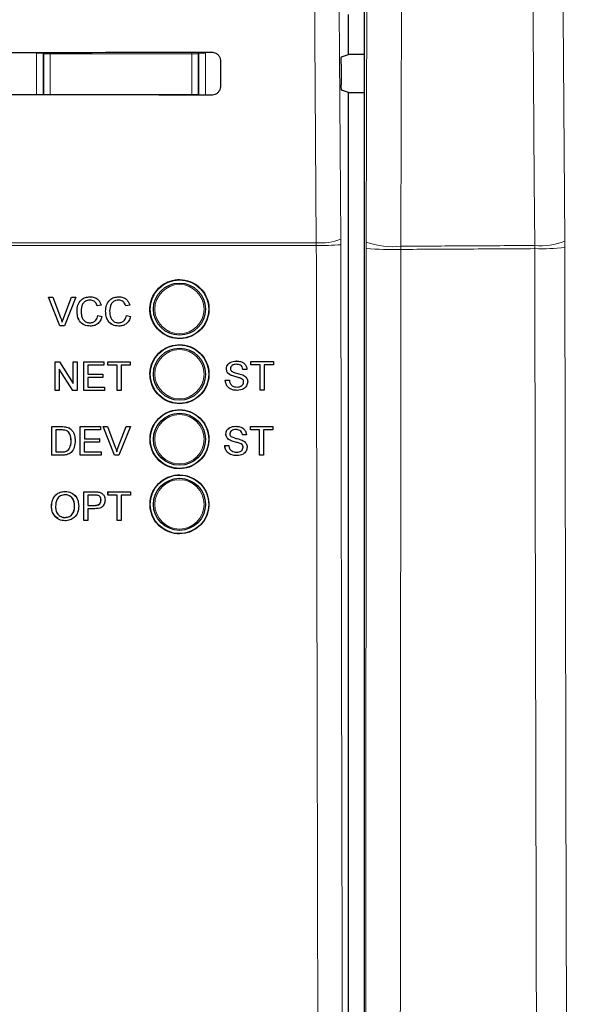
# Paper-space layout 'Blatt3' of a CAD drawing. Header units: millimetres. Extents: x 5 to 418, y 2 to 292.
# Tile 18 of 75: x 118 to 125, y 158 to 171. Entities that reach past the tile are written whole.
import ezdxf

# ---------------------------------------------------------------- set-up
doc = ezdxf.new("R2010")
doc.units = ezdxf.units.MM
doc.layers.add('SLD-0', color=7, linetype='Continuous')
doc.styles.add('SLDTEXTSTYLE1', font='TXT', dxfattribs={"width": 0.605})
doc.dimstyles.new('SLDDIMSTYLE1', dxfattribs={"dimtxt": 3.5, "dimasz": 3.302, "dimexe": 0, "dimexo": 0.0625, "dimgap": 0.875, "dimtad": 1, "dimdec": 1, "dimlfac": 6, "dimrnd": 1e-09, "dimzin": 12, "dimdsep": 46, "dimtxsty": 'SLDTEXTSTYLE1', "dimsah": 1, "dimcen": 0.09, "dimadec": 0, "dimazin": 3, "dimtfac": 1, "dimtofl": 0, "dimtmove": 0, "dimatfit": 3, "dimfxl": 1, "dimfrac": 2, "dimtolj": 1, "dimtzin": 12, "dimarcsym": 0})

# ---------------------------------------------------------------- blocks, each defined once
blk = doc.blocks.new('_D_11')
at = {"layer": 'SLD-0', "color": 7}
for p, q in [((130.495, 247.673), (149.439, 247.673)), ((148.439, 93.785), (148.439, 247.673)), ((116.637, 93.785), (149.439, 93.785))]:
    blk.add_line(p, q, dxfattribs=at)
for centre, start, end in [((145.753, 171.373), 63.4349, 116.5651), ((145.753, 170.085), 243.4349, 296.5651)]:
    blk.add_arc(centre, 6.006, start, end, dxfattribs=at)
for points in [[(148.439, 247.673), (147.931, 244.371), (148.947, 244.371)], [(148.439, 93.785), (148.947, 97.087), (147.931, 97.087)]]:
    blk.add_solid(points, dxfattribs=at)
at = {"layer": 'SLD-0', "color": 7, "insert": (143.927, 164.713), "char_height": 3.5, "attachment_point": 1, "rotation": 90, "style": 'SLDTEXTSTYLE1'}
blk.add_mtext('923,3', dxfattribs=at)

psp = doc.layouts.new('Blatt3')

# ---------------------------------------------------------------- linework, layer by layer
at = {"color": 7, "linetype": 'Continuous', "lineweight": 25}
for p, q in [((122.2903, 181.8158), (122.2903, 147.096)), ((122.0888, 170.3251), (122.0888, 170.8367)), ((120.4459, 170.2476), (120.4467, 169.9142)), ((121.9968, 170.2944), (122.0888, 170.3251)), ((122.2903, 170.3251), (122.0888, 170.3251)), ((121.9925, 170.2001), (121.9943, 169.9391)), ((122.0888, 169.8367), (121.9986, 169.8668)), ((122.0888, 147.2305), (122.0888, 169.8367)), ((122.0888, 169.8367), (122.2903, 169.8367)), ((118.2436, 167.2181), (118.2432, 167.2181)), ((118.3909, 166.8515), (118.2432, 167.2181)), ((118.3913, 166.8515), (118.2436, 167.2181)), ((118.2436, 167.2181), (118.2996, 167.2181)), ((118.2996, 167.2181), (118.3992, 166.9553)), ((118.4392, 166.9553), (118.5391, 167.2181)), ((118.5951, 167.2181), (118.4473, 166.8515)), ((118.5391, 167.2181), (118.5388, 167.2181)), ((118.5391, 167.2181), (118.5951, 167.2181)), ((118.7783, 167.2228), (118.778, 167.2228)), ((119.1446, 167.2228), (119.1444, 167.2228)), ((118.4389, 166.9553), (118.5254, 167.183)), ((118.8678, 167.1052), (118.8675, 167.1052)), ((118.9195, 167.1163), (118.8678, 167.1052)), ((119.2342, 167.1052), (119.2338, 167.1052)), ((119.2858, 167.1163), (119.2342, 167.1052)), ((118.6095, 167.0375), (118.6092, 167.0375)), ((118.8772, 166.9809), (118.8769, 166.9809)), ((118.8772, 166.9809), (118.9289, 166.9688)), ((118.9759, 167.0375), (118.9755, 167.0375)), ((119.2436, 166.9809), (119.2432, 166.9809)), ((119.2436, 166.9809), (119.2952, 166.9688)), ((118.3913, 166.8515), (118.3909, 166.8515)), ((118.4473, 166.8515), (118.3913, 166.8515)), ((118.7793, 166.8468), (118.779, 166.8468)), ((119.1457, 166.8468), (119.1453, 166.8468)), ((118.3294, 166.3874), (118.3291, 166.3874)), ((118.3294, 166.0207), (118.3294, 166.3874)), ((118.3294, 166.3874), (118.384, 166.3874)), ((118.384, 166.3874), (118.5595, 166.1138)), ((118.5595, 166.3874), (118.5593, 166.3874)), ((118.5595, 166.1138), (118.5595, 166.3874)), ((118.5595, 166.3874), (118.6111, 166.3874)), ((118.6111, 166.3874), (118.6111, 166.0207)), ((118.6957, 166.3874), (118.6955, 166.3874)), ((118.6957, 166.0207), (118.6957, 166.3874)), ((118.6957, 166.3874), (118.9539, 166.3874)), ((118.9539, 166.3451), (118.7473, 166.3451)), ((118.7473, 166.3451), (118.7473, 166.2323)), ((118.9539, 166.3874), (118.9539, 166.3451)), ((119.0056, 166.3874), (119.0055, 166.3874)), ((119.0056, 166.3451), (119.0055, 166.3451)), ((119.0056, 166.3451), (119.0056, 166.3874)), ((119.0056, 166.3874), (119.292, 166.3874)), ((119.123, 166.3451), (119.0056, 166.3451)), ((119.123, 166.0207), (119.123, 166.3451)), ((119.292, 166.3451), (119.1747, 166.3451)), ((119.1747, 166.3451), (119.1747, 166.0207)), ((119.292, 166.3874), (119.292, 166.3451)), ((120.6506, 166.3998), (120.6505, 166.3998)), ((120.8381, 166.3951), (120.8379, 166.3951)), ((120.8381, 166.3528), (120.8379, 166.3528)), ((120.8381, 166.3528), (120.8381, 166.3951)), ((120.8381, 166.3951), (121.1246, 166.3951)), ((120.9555, 166.3528), (120.8381, 166.3528)), ((120.9555, 166.0284), (120.9555, 166.3528)), ((121.1246, 166.3528), (121.0072, 166.3528)), ((121.0072, 166.3528), (121.0072, 166.0284)), ((121.1246, 166.3951), (121.1246, 166.3528)), ((118.5565, 166.0207), (118.381, 166.2943)), ((118.381, 166.2943), (118.381, 166.0207)), ((118.7473, 166.2323), (118.9399, 166.2323)), ((118.9399, 166.2323), (118.9399, 166.19)), ((120.5234, 166.2994), (120.5232, 166.2994)), ((120.5775, 166.2201), (120.5772, 166.2201)), ((120.7348, 166.2917), (120.7345, 166.2917)), ((120.7864, 166.2917), (120.7348, 166.2917)), ((120.9552, 166.0284), (120.9552, 166.3231)), ((118.9399, 166.19), (118.7473, 166.19)), ((118.7473, 166.19), (118.7473, 166.063)), ((120.5093, 166.1554), (120.509, 166.1554)), ((120.5093, 166.1554), (120.561, 166.1554)), ((120.7051, 166.1795), (120.7048, 166.1795)), ((120.7442, 166.13), (120.7438, 166.13)), ((118.3286, 166.0207), (118.3286, 166.0212)), ((118.3294, 166.0207), (118.3286, 166.0207)), ((118.381, 166.0207), (118.3294, 166.0207)), ((118.5565, 166.0207), (118.5559, 166.0207)), ((118.6111, 166.0207), (118.5565, 166.0207)), ((118.6957, 166.0207), (118.695, 166.0207)), ((118.9633, 166.0207), (118.6957, 166.0207)), ((118.7473, 166.063), (118.9633, 166.063)), ((118.9633, 166.063), (118.9633, 166.0207)), ((119.123, 166.0207), (119.1224, 166.0207)), ((119.1747, 166.0207), (119.123, 166.0207)), ((120.6628, 166.0237), (120.6624, 166.0237)), ((120.9555, 166.0284), (120.9552, 166.0284)), ((121.0072, 166.0284), (120.9555, 166.0284)), ((118.2847, 165.193), (118.2853, 165.5595)), ((118.2853, 165.5595), (118.2848, 165.5599)), ((118.2853, 165.5595), (118.4106, 165.5594)), ((118.3369, 165.5172), (118.3365, 165.2353)), ((118.4112, 165.5171), (118.3369, 165.5172)), ((118.4753, 165.5541), (118.4748, 165.5546)), ((118.5286, 165.5279), (118.5281, 165.5284)), ((118.5355, 165.5216), (118.5349, 165.5222)), ((118.6517, 165.5594), (118.6512, 165.5599)), ((118.6512, 165.1929), (118.6517, 165.5594)), ((118.6517, 165.5594), (118.9101, 165.5593)), ((118.7033, 165.5171), (118.7032, 165.4043)), ((118.91, 165.517), (118.7033, 165.5171)), ((118.9101, 165.5593), (118.9095, 165.5598)), ((118.9101, 165.5593), (118.91, 165.517)), ((118.9434, 165.5593), (118.9428, 165.5598)), ((119.0906, 165.1928), (118.9434, 165.5593)), ((118.9434, 165.5593), (118.9994, 165.5592)), ((118.9994, 165.5592), (118.9988, 165.5598)), ((118.9994, 165.5592), (119.0986, 165.2966)), ((119.138, 165.2971), (119.2384, 165.5598)), ((119.1386, 165.2966), (119.239, 165.5592)), ((119.295, 165.5592), (119.1466, 165.1928)), ((119.239, 165.5592), (119.2384, 165.5598)), ((119.2384, 165.5598), (119.2944, 165.5597)), ((119.239, 165.5592), (119.295, 165.5592)), ((119.295, 165.5592), (119.2944, 165.5597)), ((120.5165, 165.4639), (120.5163, 165.4639)), ((120.6436, 165.5643), (120.6436, 165.5643)), ((120.7278, 165.4562), (120.7276, 165.4562)), ((120.7795, 165.4562), (120.7278, 165.4562)), ((120.8312, 165.5173), (120.8309, 165.5173)), ((120.8312, 165.5596), (120.831, 165.5596)), ((120.8312, 165.5173), (120.8312, 165.5596)), ((120.8312, 165.5596), (121.1177, 165.5596)), ((120.9486, 165.5173), (120.8312, 165.5173)), ((120.9482, 165.1929), (120.9482, 165.488)), ((120.9486, 165.1929), (120.9486, 165.5173)), ((121.1177, 165.5173), (121.0002, 165.5173)), ((121.0002, 165.5173), (121.0002, 165.1929)), ((121.1177, 165.5596), (121.1177, 165.5173)), ((118.534, 165.379), (118.5335, 165.3794)), ((118.7031, 165.362), (118.7029, 165.2352)), ((118.8957, 165.362), (118.7031, 165.362)), ((118.7032, 165.4043), (118.8958, 165.4042)), ((118.8958, 165.4042), (118.8952, 165.4048)), ((118.8958, 165.4042), (118.8957, 165.362)), ((120.5024, 165.3198), (120.502, 165.3198)), ((120.5024, 165.3198), (120.554, 165.3198)), ((120.5705, 165.3846), (120.5703, 165.3846)), ((120.6982, 165.344), (120.6978, 165.344)), ((118.2847, 165.193), (118.2843, 165.1935)), ((118.416, 165.193), (118.2847, 165.193)), ((118.3365, 165.2353), (118.412, 165.2353)), ((118.4986, 165.2611), (118.4981, 165.2616)), ((118.6512, 165.1929), (118.6507, 165.1934)), ((118.9189, 165.1928), (118.6512, 165.1929)), ((118.7029, 165.2352), (118.919, 165.2351)), ((118.919, 165.2351), (118.9185, 165.2356)), ((118.919, 165.2351), (118.9189, 165.1928)), ((119.0906, 165.1928), (119.09, 165.1933)), ((119.1466, 165.1928), (119.0906, 165.1928)), ((119.1386, 165.2966), (119.138, 165.2971)), ((120.7372, 165.2945), (120.7369, 165.2945)), ((120.9486, 165.1929), (120.9482, 165.1929)), ((121.0002, 165.1929), (120.9486, 165.1929)), ((120.6558, 165.1882), (120.6555, 165.1882)), ((118.4574, 164.7293), (118.4567, 164.7299)), ((118.6957, 164.5517), (118.696, 164.7252)), ((118.6967, 164.7246), (118.696, 164.7252)), ((118.696, 164.7252), (118.8306, 164.7252)), ((118.6961, 164.3582), (118.6967, 164.7246)), ((118.6967, 164.7246), (118.8313, 164.7246)), ((118.8856, 164.7211), (118.8849, 164.7217)), ((118.9368, 164.6984), (118.936, 164.6991)), ((119.0059, 164.6887), (119.006, 164.7252)), ((119.0067, 164.7246), (119.006, 164.7252)), ((119.006, 164.7252), (119.2925, 164.7252)), ((119.0066, 164.6823), (119.0067, 164.7246)), ((119.0067, 164.7246), (119.2932, 164.7246)), ((119.2932, 164.7246), (119.2925, 164.7252)), ((119.2932, 164.7246), (119.2931, 164.6823)), ((118.7483, 164.6823), (118.7481, 164.5508)), ((118.8358, 164.6823), (118.7483, 164.6823)), ((118.9173, 164.6178), (118.9166, 164.6184)), ((119.0066, 164.6823), (119.0059, 164.6829)), ((119.1241, 164.6823), (119.0066, 164.6823)), ((119.1235, 164.3582), (119.1241, 164.6823)), ((119.1757, 164.6823), (119.1752, 164.3582)), ((119.2931, 164.6823), (119.1757, 164.6823)), ((118.2831, 164.5365), (118.2824, 164.5372)), ((118.579, 164.5411), (118.5783, 164.5418)), ((118.748, 164.5085), (118.7478, 164.3582)), ((118.8378, 164.5085), (118.748, 164.5085)), ((118.7481, 164.5508), (118.8365, 164.5508)), ((118.4565, 164.3957), (118.4557, 164.3964)), ((118.6961, 164.3582), (118.6955, 164.3588)), ((118.7478, 164.3582), (118.6961, 164.3582)), ((119.1235, 164.3582), (119.1229, 164.3587)), ((119.1752, 164.3582), (119.1235, 164.3582))]:
    psp.add_line(p, q, dxfattribs=at)
at = {"color": 7, "linetype": 'Continuous', "lineweight": 18}
for p, q in [((122.3154, 167.9239), (122.3424, 179.7131)), ((122.786, 179.6591), (122.759, 167.8699)), ((118.0902, 170.3433), (118.1736, 170.3433)), ((118.0902, 169.8079), (118.0902, 170.3433)), ((118.1823, 170.3345), (118.1736, 170.3433)), ((118.1736, 170.3433), (118.1736, 169.8078)), ((118.1823, 170.3345), (118.2656, 170.3345)), ((118.1823, 169.8126), (118.1823, 170.3345)), ((118.2656, 170.3528), (118.2656, 170.3345)), ((118.2656, 170.3345), (118.2656, 169.8126)), ((120.0786, 170.3345), (118.2656, 170.3345)), ((120.0786, 170.3542), (120.0786, 170.3345)), ((120.0786, 170.3345), (120.1619, 170.3345)), ((120.0786, 169.8126), (120.0786, 170.3345)), ((120.1707, 170.3433), (120.1619, 170.3345)), ((120.1619, 170.3345), (120.1619, 169.8126)), ((120.1707, 169.8063), (120.1707, 170.3433)), ((120.254, 170.3433), (120.1707, 170.3433)), ((120.254, 170.3433), (120.254, 169.8063)), ((118.1822, 169.8078), (118.1823, 169.8126)), ((118.1827, 169.8078), (118.1823, 169.8126)), ((118.1823, 169.8126), (118.2656, 169.8126)), ((118.2656, 169.8126), (118.2656, 169.8078)), ((118.2656, 169.8126), (120.0786, 169.8126)), ((120.0786, 169.8126), (120.0786, 169.8064)), ((120.0786, 169.8126), (120.1619, 169.8126)), ((120.1619, 169.8126), (120.1613, 169.8063)), ((120.1619, 169.8126), (120.162, 169.8063)), ((121.6754, 167.88), (117.615, 167.88)), ((117.6171, 167.9151), (121.6749, 167.9151)), ((121.6749, 167.9151), (121.6754, 167.88)), ((121.9889, 167.8891), (121.9886, 167.9593)), ((122.3154, 167.9239), (122.3153, 167.8426)), ((122.7589, 167.8292), (122.759, 167.8699)), ((124.4736, 167.839), (124.4733, 167.8796)), ((124.8581, 167.9336), (124.8585, 167.8523)), ((118.4392, 166.9553), (118.4389, 166.9553)), ((118.4106, 165.5594), (118.4101, 165.5599)), ((118.412, 165.2353), (118.4115, 165.2357)), ((118.8313, 164.7246), (118.8306, 164.7252)), ((118.8365, 164.5508), (118.8358, 164.5514))]:
    psp.add_line(p, q, dxfattribs=at)
at = {"color": 7, "linetype": 'Continuous', "lineweight": 18, "flags": 128}
for points in [[(121.6749, 167.9151), (121.6703, 168.5758), (121.6516, 171.2186), (121.5915, 179.7089)], [(121.9055, 179.7531), (121.9471, 173.8541), (121.9886, 167.9593)], [(124.7769, 179.7204), (124.7976, 176.7224), (124.8182, 173.7244), (124.8581, 167.9336)], [(124.4733, 167.8796), (124.4676, 168.7058), (124.4448, 172.0106), (124.4219, 175.3154), (124.3919, 179.6664)], [(118.1823, 170.3345), (118.1839, 170.3507), (118.1844, 170.3527)], [(120.1595, 170.3542), (120.1603, 170.3507), (120.1619, 170.3345)]]:
    psp.add_lwpolyline(points, dxfattribs=at)
at = {"color": 7, "linetype": 'Continuous', "lineweight": 25}
for centre, radius in [((119.9221, 167.0642), 0.375), ((119.9221, 167.0642), 0.3333), ((119.9221, 166.2309), 0.375), ((119.9221, 166.2309), 0.3333), ((119.9221, 165.3976), 0.375), ((119.9221, 165.3976), 0.3333), ((119.9221, 164.5642), 0.375), ((119.9221, 164.5642), 0.3333)]:
    psp.add_circle(centre, radius, dxfattribs=at)
at = {"color": 7, "linetype": 'Continuous', "lineweight": 18}
for centre in [(119.9221, 167.0642), (119.9221, 166.2309), (119.9221, 165.3976), (119.9221, 164.5642)]:
    psp.add_circle(centre, 0.3158, dxfattribs=at)
for centre, radius, start, end in [((121.738, 168.6025), 0.6903, 264.75697, 291.28619), ((121.7401, 171.0503), 3.171, 268.83046, 274.50021), ((122.6476, 171.5145), 3.6869, 264.82915, 271.72905), ((122.6492, 168.8164), 0.9529, 249.49854, 276.61784), ((124.5493, 168.7365), 0.8602, 264.92833, 291.03611), ((124.5518, 171.1553), 3.3173, 268.65058, 275.30507)]:
    psp.add_arc(centre, radius, start, end, dxfattribs=at)
at = {"color": 7, "linetype": 'Continuous', "lineweight": 25}
for centre, major_axis, start_param, end_param in [((112.0888, 173.2448), (165.7984, 0), 4.7457074, 4.7621688), ((112.0888, 166.9305), (164.9535, 0), 1.5207614, 1.5372995)]:
    psp.add_ellipse(centre, major_axis=major_axis, ratio=0.0174551, start_param=start_param, end_param=end_param, dxfattribs=at)
for points, knots in [([(120.3388, 170.3544), (120.3447, 170.3541), (120.3625, 170.3532), (120.3911, 170.343), (120.4197, 170.3206), (120.4394, 170.2897), (120.4456, 170.2637), (120.4459, 170.2496), (120.4459, 170.2476)], [0, 0, 0, 0, 0.1046692, 0.317023, 0.5307428, 0.746575, 0.9639054, 1, 1, 1, 1]), ([(121.9925, 170.2001), (121.9925, 170.2094), (121.9924, 170.2281), (121.993, 170.2547), (121.994, 170.2761), (121.9953, 170.2911), (121.9963, 170.2933), (121.9968, 170.2944)], [0, 0, 0, 0, 0.1983621, 0.396713, 0.5954388, 0.7952465, 1, 1, 1, 1]), ([(120.4467, 169.9142), (120.4464, 169.9082), (120.4455, 169.8899), (120.4349, 169.8607), (120.4118, 169.8318), (120.3805, 169.8123), (120.3546, 169.8064), (120.3407, 169.8062), (120.3388, 169.8062)], [0, 0, 0, 0, 0.1086494, 0.3253892, 0.5407101, 0.7539172, 0.9656881, 1, 1, 1, 1]), ([(121.9986, 169.8668), (121.9981, 169.8679), (121.9971, 169.8701), (121.9958, 169.885), (121.9948, 169.9067), (121.9944, 169.9263), (121.9943, 169.9373), (121.9943, 169.9391)], [0, 0, 0, 0, 0.2392868, 0.4785981, 0.7171951, 0.9543381, 1, 1, 1, 1]), ([(119.6547, 167.3324), (119.6276, 167.2995), (119.5733, 167.2336), (119.5391, 167.1076), (119.5458, 166.979), (119.5953, 166.8594), (119.6815, 166.7629), (119.795, 166.7003), (119.9229, 166.6789), (120.0506, 166.701), (120.1637, 166.7642), (120.2494, 166.8612), (120.2982, 166.9809), (120.3046, 167.11), (120.268, 167.2341), (120.1924, 167.3391), (120.0863, 167.4132), (119.9613, 167.4481), (119.8323, 167.4392), (119.7267, 167.3956), (119.6747, 167.35), (119.6547, 167.3324)], [0, 0, 0, 0, 0.0535723, 0.1071443, 0.1607313, 0.2143785, 0.2681024, 0.321888, 0.375695, 0.4294732, 0.4831833, 0.5368141, 0.5903891, 0.6439578, 0.6975746, 0.7512731, 0.8050495, 0.8588638, 0.9126587, 0.9663868, 1, 1, 1, 1]), ([(118.6092, 167.0375), (118.6112, 167.064), (118.6151, 167.1167), (118.6559, 167.1816), (118.7158, 167.2171), (118.7572, 167.2209), (118.778, 167.2228)], [0, 0, 0, 0, 0.2804925, 0.5595697, 0.7796153, 1, 1, 1, 1]), ([(118.6095, 167.0375), (118.6115, 167.064), (118.6155, 167.1167), (118.6563, 167.1816), (118.7162, 167.2171), (118.7576, 167.2209), (118.7783, 167.2228)], [0, 0, 0, 0, 0.2804925, 0.5595697, 0.7796153, 1, 1, 1, 1]), ([(118.7783, 167.2228), (118.7963, 167.2215), (118.8321, 167.2189), (118.8761, 167.1923), (118.9055, 167.1562), (118.9148, 167.1296), (118.9195, 167.1163)], [0, 0, 0, 0, 0.28008064, 0.55944867, 0.77954883, 1, 1, 1, 1]), ([(118.9755, 167.0375), (118.9775, 167.064), (118.9814, 167.1167), (119.0222, 167.1816), (119.0822, 167.2171), (119.1236, 167.2209), (119.1443, 167.2228)], [0, 0, 0, 0, 0.2804925, 0.5595697, 0.7796153, 1, 1, 1, 1]), ([(118.9759, 167.0375), (118.9778, 167.064), (118.9818, 167.1167), (119.0226, 167.1816), (119.0825, 167.2171), (119.1239, 167.2209), (119.1446, 167.2228)], [0, 0, 0, 0, 0.2804925, 0.5595697, 0.7796153, 1, 1, 1, 1]), ([(119.1446, 167.2228), (119.1626, 167.2215), (119.1984, 167.2189), (119.2424, 167.1923), (119.2718, 167.1562), (119.2812, 167.1296), (119.2858, 167.1163)], [0, 0, 0, 0, 0.2800806, 0.5594487, 0.7795488, 1, 1, 1, 1]), ([(118.7758, 167.1805), (118.7629, 167.1796), (118.737, 167.1779), (118.7024, 167.1582), (118.6669, 167.1131), (118.6635, 167.0688), (118.6612, 167.0377)], [0, 0, 0, 0, 0.18722344, 0.37390579, 0.56073633, 1, 1, 1, 1]), ([(118.8675, 167.1052), (118.8634, 167.1166), (118.8554, 167.1393), (118.8327, 167.1654), (118.8039, 167.1788), (118.785, 167.18), (118.7755, 167.1805)], [0, 0, 0, 0, 0.2805533, 0.5597389, 0.7796538, 1, 1, 1, 1]), ([(118.8678, 167.1052), (118.8638, 167.1166), (118.8557, 167.1393), (118.833, 167.1654), (118.8043, 167.1788), (118.7853, 167.18), (118.7758, 167.1805)], [0, 0, 0, 0, 0.2805533, 0.5597389, 0.7796538, 1, 1, 1, 1]), ([(119.1421, 167.1805), (119.1292, 167.1796), (119.1033, 167.1779), (119.0688, 167.1582), (119.0332, 167.1131), (119.0299, 167.0688), (119.0275, 167.0377)], [0, 0, 0, 0, 0.1872234, 0.3739058, 0.5607363, 1, 1, 1, 1]), ([(119.2338, 167.1052), (119.2298, 167.1166), (119.2217, 167.1393), (119.199, 167.1654), (119.1703, 167.1788), (119.1513, 167.18), (119.1418, 167.1805)], [0, 0, 0, 0, 0.2805533, 0.5597389, 0.7796538, 1, 1, 1, 1]), ([(119.2342, 167.1052), (119.2301, 167.1166), (119.2221, 167.1393), (119.1993, 167.1654), (119.1706, 167.1788), (119.1516, 167.18), (119.1421, 167.1805)], [0, 0, 0, 0, 0.2805533, 0.5597389, 0.7796538, 1, 1, 1, 1]), ([(118.779, 166.8468), (118.7515, 166.8488), (118.6968, 166.8528), (118.639, 166.9085), (118.6137, 166.9738), (118.6107, 167.0163), (118.6092, 167.0375)], [0, 0, 0, 0, 0.2799551, 0.5580876, 0.7789116, 1, 1, 1, 1]), ([(118.7793, 166.8468), (118.7519, 166.8488), (118.6972, 166.8528), (118.6393, 166.9085), (118.6141, 166.9738), (118.611, 167.0163), (118.6095, 167.0375)], [0, 0, 0, 0, 0.2799551, 0.5580876, 0.7789116, 1, 1, 1, 1]), ([(118.6612, 167.0377), (118.6622, 167.0181), (118.6643, 166.9788), (118.6856, 166.9261), (118.7281, 166.8945), (118.759, 166.8909), (118.7745, 166.8891)], [0, 0, 0, 0, 0.281245, 0.5607156, 0.780138, 1, 1, 1, 1]), ([(118.7741, 166.8891), (118.7882, 166.8904), (118.8164, 166.8932), (118.8592, 166.9243), (118.8702, 166.9594), (118.8769, 166.9809)], [0, 0, 0, 0, 0.2807112, 0.5609046, 1, 1, 1, 1]), ([(118.7745, 166.8891), (118.7886, 166.8904), (118.8167, 166.8932), (118.8596, 166.9243), (118.8705, 166.9594), (118.8772, 166.9809)], [0, 0, 0, 0, 0.2807112, 0.5609046, 1, 1, 1, 1]), ([(118.9289, 166.9688), (118.9228, 166.9501), (118.9107, 166.9126), (118.872, 166.8716), (118.8256, 166.8498), (118.7948, 166.8478), (118.7793, 166.8468)], [0, 0, 0, 0, 0.2802563, 0.5595462, 0.7795894, 1, 1, 1, 1]), ([(119.1453, 166.8468), (119.1179, 166.8488), (119.0631, 166.8528), (119.0053, 166.9085), (118.98, 166.9738), (118.977, 167.0163), (118.9755, 167.0375)], [0, 0, 0, 0, 0.2799551, 0.5580876, 0.7789116, 1, 1, 1, 1]), ([(119.1457, 166.8468), (119.1182, 166.8488), (119.0635, 166.8528), (119.0056, 166.9085), (118.9804, 166.9738), (118.9774, 167.0163), (118.9759, 167.0375)], [0, 0, 0, 0, 0.2799551, 0.5580876, 0.7789116, 1, 1, 1, 1]), ([(119.0275, 167.0377), (119.0285, 167.0181), (119.0306, 166.9788), (119.0519, 166.9261), (119.0944, 166.8945), (119.1254, 166.8909), (119.1408, 166.8891)], [0, 0, 0, 0, 0.28124501, 0.56071564, 0.78013802, 1, 1, 1, 1]), ([(119.1405, 166.8891), (119.1545, 166.8904), (119.1827, 166.8932), (119.2255, 166.9243), (119.2365, 166.9594), (119.2432, 166.9809)], [0, 0, 0, 0, 0.2807112, 0.5609046, 1, 1, 1, 1]), ([(119.1408, 166.8891), (119.1549, 166.8904), (119.183, 166.8932), (119.2259, 166.9243), (119.2369, 166.9594), (119.2436, 166.9809)], [0, 0, 0, 0, 0.2807112, 0.5609046, 1, 1, 1, 1]), ([(119.2952, 166.9688), (119.2892, 166.9501), (119.277, 166.9126), (119.2384, 166.8716), (119.1919, 166.8498), (119.1611, 166.8478), (119.1457, 166.8468)], [0, 0, 0, 0, 0.2802563, 0.5595462, 0.7795894, 1, 1, 1, 1]), ([(118.3992, 166.9553), (118.4033, 166.9444), (118.4106, 166.9249), (118.4167, 166.9049), (118.4193, 166.8961)], [0, 0, 0, 0, 0.5599982, 1, 1, 1, 1]), ([(118.4193, 166.8961), (118.4227, 166.9073), (118.4287, 166.9272), (118.436, 166.9467), (118.4392, 166.9553)], [0, 0, 0, 0, 0.5599723, 1, 1, 1, 1]), ([(119.6548, 166.4985), (119.6277, 166.4656), (119.5736, 166.3998), (119.5395, 166.274), (119.5463, 166.1455), (119.5959, 166.026), (119.6821, 165.9297), (119.7955, 165.8673), (119.9232, 165.846), (120.0508, 165.8682), (120.1637, 165.9314), (120.2492, 166.0284), (120.2978, 166.148), (120.3042, 166.277), (120.2675, 166.4008), (120.1919, 166.5057), (120.0858, 166.5796), (119.9609, 166.6143), (119.832, 166.6053), (119.7266, 166.5617), (119.6748, 166.5161), (119.6548, 166.4985)], [0, 0, 0, 0, 0.0535691, 0.1071378, 0.1607248, 0.2143765, 0.2681074, 0.3218995, 0.3757097, 0.4294864, 0.4831909, 0.5368144, 0.5903835, 0.6439506, 0.6975706, 0.7512757, 0.8050594, 0.8588783, 0.912673, 0.9663964, 1, 1, 1, 1]), ([(120.5231, 166.2994), (120.5243, 166.3107), (120.5268, 166.3333), (120.545, 166.3629), (120.5847, 166.3935), (120.6232, 166.3972), (120.6503, 166.3998)], [0, 0, 0, 0, 0.1870287, 0.3741238, 0.5611402, 1, 1, 1, 1]), ([(120.5234, 166.2994), (120.5246, 166.3107), (120.5271, 166.3333), (120.5454, 166.3629), (120.585, 166.3935), (120.6236, 166.3972), (120.6506, 166.3998)], [0, 0, 0, 0, 0.1870287, 0.3741238, 0.5611402, 1, 1, 1, 1]), ([(120.6527, 166.3575), (120.6427, 166.3571), (120.6228, 166.3564), (120.5963, 166.3462), (120.5783, 166.3263), (120.5762, 166.3106), (120.5751, 166.3028)], [0, 0, 0, 0, 0.2812903, 0.5608202, 0.7806803, 1, 1, 1, 1]), ([(120.6506, 166.3998), (120.6688, 166.3987), (120.705, 166.3964), (120.7519, 166.3733), (120.7805, 166.3344), (120.7845, 166.3059), (120.7864, 166.2917)], [0, 0, 0, 0, 0.2807972, 0.5601508, 0.7798767, 1, 1, 1, 1]), ([(120.7344, 166.2917), (120.7325, 166.3026), (120.7285, 166.3245), (120.699, 166.3545), (120.67, 166.3563), (120.6523, 166.3575)], [0, 0, 0, 0, 0.2810967, 0.5602874, 1, 1, 1, 1]), ([(120.7348, 166.2917), (120.7328, 166.3026), (120.7289, 166.3245), (120.6993, 166.3545), (120.6704, 166.3563), (120.6527, 166.3575)], [0, 0, 0, 0, 0.2810967, 0.5602874, 1, 1, 1, 1]), ([(120.5772, 166.2201), (120.5689, 166.2248), (120.5525, 166.2342), (120.5289, 166.2599), (120.5253, 166.2844), (120.5231, 166.2994)], [0, 0, 0, 0, 0.2814452, 0.5622732, 1, 1, 1, 1]), ([(120.5775, 166.2201), (120.5693, 166.2248), (120.5528, 166.2342), (120.5293, 166.2599), (120.5256, 166.2844), (120.5234, 166.2994)], [0, 0, 0, 0, 0.2814452, 0.5622732, 1, 1, 1, 1]), ([(120.5751, 166.3028), (120.5757, 166.2959), (120.5768, 166.2837), (120.5847, 166.2745), (120.5882, 166.2704)], [0, 0, 0, 0, 0.5596169, 1, 1, 1, 1]), ([(120.7048, 166.1795), (120.6903, 166.1842), (120.6665, 166.1918), (120.6327, 166.2004), (120.6043, 166.2085), (120.5862, 166.2163), (120.5772, 166.2201)], [0, 0, 0, 0, 0.3399393, 0.5600249, 0.7800825, 1, 1, 1, 1]), ([(120.7051, 166.1795), (120.6907, 166.1842), (120.6668, 166.1918), (120.633, 166.2004), (120.6046, 166.2085), (120.5865, 166.2163), (120.5775, 166.2201)], [0, 0, 0, 0, 0.3399393, 0.5600249, 0.7800825, 1, 1, 1, 1]), ([(120.5882, 166.2704), (120.6037, 166.2626), (120.6293, 166.2498), (120.6682, 166.2414), (120.7007, 166.2329), (120.7218, 166.2251), (120.7323, 166.2212)], [0, 0, 0, 0, 0.33840831, 0.55897415, 0.77953514, 1, 1, 1, 1]), ([(120.7323, 166.2212), (120.742, 166.2162), (120.7613, 166.2064), (120.7824, 166.1839), (120.7941, 166.1581), (120.7953, 166.141), (120.7958, 166.1325)], [0, 0, 0, 0, 0.28037134, 0.55990891, 0.77985887, 1, 1, 1, 1]), ([(120.6624, 166.0237), (120.6411, 166.0248), (120.5985, 166.027), (120.5449, 166.0577), (120.5147, 166.1053), (120.5109, 166.1387), (120.509, 166.1554)], [0, 0, 0, 0, 0.2808135, 0.5595629, 0.7796198, 1, 1, 1, 1]), ([(120.6628, 166.0237), (120.6414, 166.0248), (120.5988, 166.027), (120.5453, 166.0577), (120.5151, 166.1053), (120.5112, 166.1387), (120.5093, 166.1554)], [0, 0, 0, 0, 0.2808135, 0.5595629, 0.7796198, 1, 1, 1, 1]), ([(120.561, 166.1554), (120.5631, 166.1414), (120.5672, 166.1135), (120.5944, 166.083), (120.6276, 166.0683), (120.6495, 166.0668), (120.6605, 166.066)], [0, 0, 0, 0, 0.280632, 0.5586744, 0.7791973, 1, 1, 1, 1]), ([(120.6602, 166.066), (120.6712, 166.0667), (120.6931, 166.0681), (120.7214, 166.0816), (120.7401, 166.1042), (120.7426, 166.1214), (120.7438, 166.13)], [0, 0, 0, 0, 0.28091717, 0.56081274, 0.7805018, 1, 1, 1, 1]), ([(120.6605, 166.066), (120.6715, 166.0667), (120.6934, 166.0681), (120.7218, 166.0816), (120.7404, 166.1042), (120.7429, 166.1214), (120.7442, 166.13)], [0, 0, 0, 0, 0.28091717, 0.56081274, 0.7805018, 1, 1, 1, 1]), ([(120.7958, 166.1325), (120.7929, 166.1147), (120.787, 166.0789), (120.7374, 166.0323), (120.6911, 166.027), (120.6628, 166.0237)], [0, 0, 0, 0, 0.2799417, 0.5600797, 1, 1, 1, 1]), ([(120.7438, 166.13), (120.7432, 166.1363), (120.742, 166.149), (120.7286, 166.1683), (120.7138, 166.1753), (120.7048, 166.1795)], [0, 0, 0, 0, 0.2800885, 0.5599705, 1, 1, 1, 1]), ([(120.7442, 166.13), (120.7436, 166.1363), (120.7424, 166.149), (120.729, 166.1683), (120.7142, 166.1753), (120.7051, 166.1795)], [0, 0, 0, 0, 0.2800885, 0.5599705, 1, 1, 1, 1]), ([(119.6549, 165.6647), (119.6279, 165.6318), (119.5739, 165.566), (119.5399, 165.4403), (119.5468, 165.312), (119.5964, 165.1927), (119.6826, 165.0966), (119.7959, 165.0343), (119.9235, 165.0131), (120.0509, 165.0354), (120.1636, 165.0987), (120.249, 165.1955), (120.2974, 165.3151), (120.3037, 165.4439), (120.267, 165.5675), (120.1914, 165.6722), (120.0853, 165.746), (119.9605, 165.7806), (119.8319, 165.7715), (119.7266, 165.7279), (119.6748, 165.6822), (119.6549, 165.6647)], [0, 0, 0, 0, 0.05356601, 0.10713144, 0.16071865, 0.21437501, 0.26811307, 0.32191177, 0.37572507, 0.4295001, 0.4831988, 0.53681484, 0.59037818, 0.64394365, 0.69756704, 0.75127913, 0.80507014, 0.85889352, 0.91268789, 0.96640628, 1, 1, 1, 1]), ([(118.41, 165.56), (118.4222, 165.5599), (118.4439, 165.5599), (118.4653, 165.5563), (118.4747, 165.5547)], [0, 0, 0, 0, 0.560174, 1, 1, 1, 1]), ([(118.4106, 165.5594), (118.4228, 165.5594), (118.4445, 165.5593), (118.4659, 165.5557), (118.4753, 165.5541)], [0, 0, 0, 0, 0.560174, 1, 1, 1, 1]), ([(118.4717, 165.5096), (118.4606, 165.5123), (118.4407, 165.5172), (118.4202, 165.5171), (118.4112, 165.5171)], [0, 0, 0, 0, 0.55925456, 1, 1, 1, 1]), ([(118.534, 165.379), (118.5324, 165.408), (118.5302, 165.4486), (118.501, 165.4923), (118.4815, 165.5038), (118.4717, 165.5096)], [0, 0, 0, 0, 0.5591497, 0.7800403, 1, 1, 1, 1]), ([(118.4747, 165.5547), (118.4856, 165.5516), (118.505, 165.546), (118.5209, 165.5338), (118.528, 165.5285)], [0, 0, 0, 0, 0.5598465, 1, 1, 1, 1]), ([(118.4753, 165.5541), (118.4862, 165.551), (118.5056, 165.5454), (118.5215, 165.5333), (118.5286, 165.5279)], [0, 0, 0, 0, 0.5598465, 1, 1, 1, 1]), ([(118.5334, 165.3795), (118.5314, 165.4081), (118.5285, 165.4479), (118.507, 165.4855), (118.4966, 165.4924), (118.4956, 165.4931)], [0, 0, 0, 0, 0.69498585, 0.96953823, 1, 1, 1, 1]), ([(118.5286, 165.5279), (118.5393, 165.5167), (118.5609, 165.4944), (118.5817, 165.4421), (118.5842, 165.4024), (118.5857, 165.3781)], [0, 0, 0, 0, 0.279769, 0.5599289, 1, 1, 1, 1]), ([(120.5161, 165.4639), (120.5173, 165.4752), (120.5198, 165.4978), (120.5381, 165.5274), (120.5777, 165.558), (120.6163, 165.5617), (120.6433, 165.5643)], [0, 0, 0, 0, 0.1870287, 0.3741238, 0.5611402, 1, 1, 1, 1]), ([(120.5702, 165.3846), (120.562, 165.3893), (120.5455, 165.3986), (120.522, 165.4244), (120.5183, 165.4489), (120.5161, 165.4639)], [0, 0, 0, 0, 0.2814452, 0.5622732, 1, 1, 1, 1]), ([(120.5165, 165.4639), (120.5177, 165.4752), (120.5201, 165.4978), (120.5384, 165.5274), (120.5781, 165.558), (120.6166, 165.5617), (120.6436, 165.5643)], [0, 0, 0, 0, 0.1870287, 0.3741238, 0.5611402, 1, 1, 1, 1]), ([(120.5705, 165.3846), (120.5623, 165.3893), (120.5459, 165.3986), (120.5223, 165.4244), (120.5187, 165.4489), (120.5165, 165.4639)], [0, 0, 0, 0, 0.2814452, 0.5622732, 1, 1, 1, 1]), ([(120.6457, 165.522), (120.6357, 165.5216), (120.6158, 165.5209), (120.5894, 165.5106), (120.5713, 165.4908), (120.5692, 165.4751), (120.5681, 165.4672)], [0, 0, 0, 0, 0.2812903, 0.5608202, 0.7806803, 1, 1, 1, 1]), ([(120.5681, 165.4672), (120.5688, 165.4604), (120.5699, 165.4482), (120.5778, 165.4389), (120.5813, 165.4349)], [0, 0, 0, 0, 0.5596169, 1, 1, 1, 1]), ([(120.6436, 165.5643), (120.6618, 165.5631), (120.698, 165.5609), (120.7449, 165.5378), (120.7736, 165.4988), (120.7775, 165.4704), (120.7795, 165.4562)], [0, 0, 0, 0, 0.2807972, 0.5601508, 0.7798767, 1, 1, 1, 1]), ([(120.7275, 165.4562), (120.7255, 165.4671), (120.7216, 165.489), (120.692, 165.5189), (120.6631, 165.5208), (120.6454, 165.522)], [0, 0, 0, 0, 0.2810967, 0.5602874, 1, 1, 1, 1]), ([(120.7278, 165.4562), (120.7259, 165.4671), (120.7219, 165.489), (120.6924, 165.5189), (120.6634, 165.5208), (120.6457, 165.522)], [0, 0, 0, 0, 0.2810967, 0.5602874, 1, 1, 1, 1]), ([(118.5857, 165.3781), (118.5838, 165.3514), (118.58, 165.298), (118.5426, 165.2291), (118.4793, 165.1956), (118.4371, 165.1938), (118.416, 165.193)], [0, 0, 0, 0, 0.28083997, 0.55995172, 0.77906847, 1, 1, 1, 1]), ([(118.498, 165.2617), (118.5103, 165.282), (118.5323, 165.3185), (118.5331, 165.3608), (118.5334, 165.3795)], [0, 0, 0, 0, 0.5574522, 1, 1, 1, 1]), ([(118.4986, 165.2611), (118.5109, 165.2815), (118.5329, 165.3179), (118.5337, 165.3602), (118.534, 165.379)], [0, 0, 0, 0, 0.5574522, 1, 1, 1, 1]), ([(120.6555, 165.1882), (120.6341, 165.1893), (120.5916, 165.1915), (120.538, 165.2221), (120.5078, 165.2697), (120.5039, 165.3031), (120.502, 165.3198)], [0, 0, 0, 0, 0.2808135, 0.5595629, 0.7796198, 1, 1, 1, 1]), ([(120.6558, 165.1882), (120.6345, 165.1893), (120.5919, 165.1915), (120.5383, 165.2221), (120.5081, 165.2697), (120.5043, 165.3031), (120.5024, 165.3198)], [0, 0, 0, 0, 0.2808135, 0.5595629, 0.7796198, 1, 1, 1, 1]), ([(120.554, 165.3198), (120.5561, 165.3058), (120.5603, 165.278), (120.5874, 165.2475), (120.6207, 165.2328), (120.6426, 165.2313), (120.6536, 165.2305)], [0, 0, 0, 0, 0.280632, 0.5586744, 0.7791973, 1, 1, 1, 1]), ([(120.6978, 165.344), (120.6834, 165.3486), (120.6595, 165.3563), (120.6257, 165.3648), (120.5973, 165.373), (120.5792, 165.3807), (120.5702, 165.3846)], [0, 0, 0, 0, 0.3399393, 0.5600249, 0.7800825, 1, 1, 1, 1]), ([(120.6982, 165.344), (120.6837, 165.3486), (120.6599, 165.3563), (120.6261, 165.3648), (120.5977, 165.373), (120.5796, 165.3807), (120.5705, 165.3846)], [0, 0, 0, 0, 0.3399393, 0.5600249, 0.7800825, 1, 1, 1, 1]), ([(120.5813, 165.4349), (120.5967, 165.4271), (120.6223, 165.4143), (120.6612, 165.4059), (120.6938, 165.3974), (120.7148, 165.3896), (120.7253, 165.3856)], [0, 0, 0, 0, 0.3384083, 0.5589741, 0.7795351, 1, 1, 1, 1]), ([(120.7369, 165.2945), (120.7363, 165.3008), (120.7351, 165.3135), (120.7217, 165.3327), (120.7069, 165.3397), (120.6978, 165.344)], [0, 0, 0, 0, 0.2800885, 0.5599705, 1, 1, 1, 1]), ([(120.7372, 165.2945), (120.7366, 165.3008), (120.7354, 165.3135), (120.722, 165.3327), (120.7072, 165.3397), (120.6982, 165.344)], [0, 0, 0, 0, 0.2800885, 0.5599705, 1, 1, 1, 1]), ([(120.7253, 165.3856), (120.735, 165.3807), (120.7544, 165.3709), (120.7754, 165.3484), (120.7871, 165.3226), (120.7883, 165.3055), (120.7889, 165.297)], [0, 0, 0, 0, 0.2803713, 0.5599089, 0.7798589, 1, 1, 1, 1]), ([(118.4114, 165.2358), (118.4292, 165.2358), (118.4609, 165.2359), (118.4867, 165.2538), (118.498, 165.2617)], [0, 0, 0, 0, 0.561861, 1, 1, 1, 1]), ([(118.412, 165.2353), (118.4298, 165.2353), (118.4615, 165.2353), (118.4873, 165.2533), (118.4986, 165.2611)], [0, 0, 0, 0, 0.561861, 1, 1, 1, 1]), ([(119.0986, 165.2966), (119.1027, 165.2856), (119.11, 165.2661), (119.116, 165.2462), (119.1187, 165.2374)], [0, 0, 0, 0, 0.55999824, 1, 1, 1, 1]), ([(119.1181, 165.238), (119.1215, 165.2491), (119.1275, 165.2691), (119.1348, 165.2886), (119.138, 165.2971)], [0, 0, 0, 0, 0.5599723, 1, 1, 1, 1]), ([(119.1187, 165.2374), (119.1221, 165.2486), (119.1281, 165.2685), (119.1354, 165.288), (119.1386, 165.2966)], [0, 0, 0, 0, 0.5599723, 1, 1, 1, 1]), ([(120.6532, 165.2305), (120.6642, 165.2312), (120.6861, 165.2326), (120.7145, 165.2461), (120.7332, 165.2686), (120.7356, 165.2859), (120.7369, 165.2945)], [0, 0, 0, 0, 0.2809172, 0.5608127, 0.7805018, 1, 1, 1, 1]), ([(120.6536, 165.2305), (120.6645, 165.2312), (120.6865, 165.2326), (120.7148, 165.2461), (120.7335, 165.2686), (120.736, 165.2859), (120.7372, 165.2945)], [0, 0, 0, 0, 0.2809172, 0.5608127, 0.7805018, 1, 1, 1, 1]), ([(120.7889, 165.297), (120.7859, 165.2791), (120.7801, 165.2434), (120.7304, 165.1968), (120.6841, 165.1915), (120.6558, 165.1882)], [0, 0, 0, 0, 0.2799417, 0.5600797, 1, 1, 1, 1]), ([(119.6551, 164.8309), (119.6281, 164.798), (119.5742, 164.7322), (119.5404, 164.6067), (119.5473, 164.4786), (119.5969, 164.3594), (119.6831, 164.2635), (119.7963, 164.2013), (119.9238, 164.1803), (120.051, 164.2027), (120.1635, 164.2659), (120.2487, 164.3627), (120.297, 164.4821), (120.3032, 164.6107), (120.2664, 164.7342), (120.1908, 164.8387), (120.0848, 164.9123), (119.9602, 164.9468), (119.8317, 164.9376), (119.7266, 164.894), (119.675, 164.8484), (119.6551, 164.8309)], [0, 0, 0, 0, 0.053563, 0.1071253, 0.1607129, 0.2143741, 0.2681195, 0.3219247, 0.375741, 0.4295142, 0.4832069, 0.5368154, 0.590373, 0.6439371, 0.697564, 0.7512832, 0.8050816, 0.8589094, 0.9127032, 0.9664164, 1, 1, 1, 1]), ([(118.2824, 164.5372), (118.2843, 164.5647), (118.288, 164.6195), (118.3308, 164.6861), (118.392, 164.7246), (118.4352, 164.7281), (118.4567, 164.7299)], [0, 0, 0, 0, 0.2805704, 0.5595746, 0.7795608, 1, 1, 1, 1]), ([(118.2831, 164.5365), (118.285, 164.564), (118.2887, 164.6188), (118.3316, 164.6855), (118.3928, 164.724), (118.4359, 164.7275), (118.4574, 164.7293)], [0, 0, 0, 0, 0.2805704, 0.5595746, 0.7795608, 1, 1, 1, 1]), ([(118.4577, 164.687), (118.4371, 164.6842), (118.396, 164.6787), (118.3395, 164.6233), (118.3366, 164.5691), (118.3348, 164.5359)], [0, 0, 0, 0, 0.2801277, 0.5596529, 1, 1, 1, 1]), ([(118.4567, 164.7299), (118.4842, 164.7271), (118.5369, 164.7218), (118.5734, 164.6836), (118.5908, 164.6653)], [0, 0, 0, 0, 0.5210819, 1, 1, 1, 1]), ([(118.4574, 164.7293), (118.4844, 164.7261), (118.5383, 164.7198), (118.5975, 164.668), (118.6265, 164.6042), (118.6293, 164.5619), (118.6307, 164.5408)], [0, 0, 0, 0, 0.2795644, 0.5585841, 0.7790872, 1, 1, 1, 1]), ([(118.579, 164.5411), (118.5778, 164.5611), (118.5754, 164.601), (118.548, 164.6515), (118.5047, 164.6821), (118.4734, 164.6853), (118.4577, 164.687)], [0, 0, 0, 0, 0.2807967, 0.5600682, 0.779984, 1, 1, 1, 1]), ([(118.8313, 164.7246), (118.8415, 164.7245), (118.8597, 164.7244), (118.8777, 164.7221), (118.8856, 164.7211)], [0, 0, 0, 0, 0.5601005, 1, 1, 1, 1]), ([(118.8849, 164.7217), (118.8987, 164.7192), (118.918, 164.7155), (118.9307, 164.7014), (118.9343, 164.6974)], [0, 0, 0, 0, 0.7160888, 1, 1, 1, 1]), ([(118.8856, 164.7211), (118.8989, 164.7179), (118.9254, 164.7114), (118.9526, 164.6832), (118.9667, 164.6511), (118.9682, 164.6299), (118.969, 164.6192)], [0, 0, 0, 0, 0.280013, 0.5589104, 0.7793956, 1, 1, 1, 1]), ([(118.5783, 164.5418), (118.577, 164.5616), (118.5744, 164.6012), (118.5494, 164.6512), (118.5209, 164.6677), (118.5097, 164.6741)], [0, 0, 0, 0, 0.3792008, 0.756342, 1, 1, 1, 1]), ([(118.878, 164.6791), (118.8702, 164.6802), (118.8562, 164.6823), (118.842, 164.6823), (118.8358, 164.6823)], [0, 0, 0, 0, 0.5595849, 1, 1, 1, 1]), ([(118.8358, 164.5514), (118.847, 164.5518), (118.8693, 164.5526), (118.8994, 164.5658), (118.9147, 164.5919), (118.916, 164.6096), (118.9166, 164.6184)], [0, 0, 0, 0, 0.2814007, 0.5597529, 0.7793558, 1, 1, 1, 1]), ([(118.8365, 164.5508), (118.8477, 164.5511), (118.87, 164.5519), (118.9001, 164.5652), (118.9154, 164.5913), (118.9167, 164.6089), (118.9173, 164.6178)], [0, 0, 0, 0, 0.2814007, 0.5597529, 0.7793558, 1, 1, 1, 1]), ([(118.969, 164.6192), (118.967, 164.6009), (118.963, 164.5644), (118.9162, 164.5115), (118.8676, 164.5096), (118.8378, 164.5085)], [0, 0, 0, 0, 0.2807512, 0.5597085, 1, 1, 1, 1]), ([(118.9173, 164.6178), (118.9168, 164.6251), (118.9159, 164.6397), (118.907, 164.6584), (118.8941, 164.6725), (118.8833, 164.6769), (118.878, 164.6791)], [0, 0, 0, 0, 0.2802608, 0.5600775, 0.7801497, 1, 1, 1, 1]), ([(118.9166, 164.6184), (118.9161, 164.6257), (118.9151, 164.6402), (118.9073, 164.6581), (118.8989, 164.6659), (118.8958, 164.6688)], [0, 0, 0, 0, 0.3886713, 0.7767266, 1, 1, 1, 1]), ([(118.3664, 164.3812), (118.3491, 164.393), (118.3145, 164.4165), (118.288, 164.4755), (118.2843, 164.5166), (118.2824, 164.5372)], [0, 0, 0, 0, 0.3325502, 0.66616563, 1, 1, 1, 1]), ([(118.4566, 164.3535), (118.4301, 164.3565), (118.3773, 164.3626), (118.3188, 164.4127), (118.2885, 164.4744), (118.2849, 164.5158), (118.2831, 164.5365)], [0, 0, 0, 0, 0.2796, 0.5587653, 0.7793103, 1, 1, 1, 1]), ([(118.3348, 164.5359), (118.336, 164.5163), (118.3384, 164.4772), (118.3679, 164.4294), (118.4103, 164.4001), (118.4411, 164.3972), (118.4565, 164.3957)], [0, 0, 0, 0, 0.2806566, 0.559885, 0.7798492, 1, 1, 1, 1]), ([(118.4557, 164.3964), (118.4758, 164.3989), (118.516, 164.4041), (118.5577, 164.446), (118.576, 164.4946), (118.5776, 164.526), (118.5783, 164.5418)], [0, 0, 0, 0, 0.2791002, 0.558192, 0.7788064, 1, 1, 1, 1]), ([(118.4565, 164.3957), (118.4766, 164.3983), (118.5167, 164.4034), (118.5584, 164.4454), (118.5768, 164.494), (118.5783, 164.5254), (118.579, 164.5411)], [0, 0, 0, 0, 0.2791002, 0.558192, 0.7788064, 1, 1, 1, 1]), ([(118.6307, 164.5408), (118.6283, 164.5139), (118.6236, 164.4603), (118.5808, 164.3952), (118.5197, 164.3596), (118.4777, 164.3555), (118.4566, 164.3535)], [0, 0, 0, 0, 0.280353, 0.5595023, 0.7796353, 1, 1, 1, 1]), ([(118.4026, 164.41), (118.4053, 164.408), (118.4205, 164.3972), (118.4398, 164.3968), (118.4557, 164.3964)], [0, 0, 0, 0, 0.1780865, 1, 1, 1, 1])]:
    psp.add_open_spline(points, degree=3, knots=knots, dxfattribs=at)
at = {"color": 7, "linetype": 'Continuous', "lineweight": 18}
for points, knots in [([(121.7269, 147.2566), (121.7261, 147.4784), (121.7222, 148.587), (121.7067, 153.2444), (121.6885, 159.8966), (121.679, 165.6653), (121.6754, 167.88)], [0, 0, 0, 0, 0.0322876, 0.1614382, 0.6780666, 1, 1, 1, 1]), ([(121.9889, 167.8891), (121.9948, 164.4523), (122.0065, 157.5774), (122.029, 150.7123), (122.0402, 147.279)], [0, 0, 0, 0, 0.4998997, 1, 1, 1, 1]), ([(122.2965, 147.0898), (122.2966, 147.1615), (122.3008, 150.5547), (122.3085, 157.4689), (122.313, 164.3197), (122.3153, 167.8426)], [0, 0, 0, 0, 0.01036722, 0.491105, 1, 1, 1, 1]), ([(122.759, 167.8699), (123.0332, 167.8714), (123.6048, 167.8744), (124.1761, 167.8779), (124.4733, 167.8796)], [0, 0, 0, 0, 0.479802, 1, 1, 1, 1]), ([(124.8585, 167.8523), (124.8651, 164.5243), (124.8782, 157.8684), (124.9109, 147.8964), (124.946, 139.4726), (124.9721, 134.3772), (124.9812, 132.5962)], [0, 0, 0, 0, 0.2826981, 0.5653962, 0.8480943, 1, 1, 1, 1]), ([(122.7589, 167.8292), (122.7565, 164.3033), (122.7519, 157.3748), (122.7437, 150.4572), (122.7397, 147.0599)], [0, 0, 0, 0, 0.5088958, 1, 1, 1, 1]), ([(124.4736, 167.839), (124.1764, 167.8372), (123.6049, 167.8338), (123.0332, 167.8307), (122.7589, 167.8292)], [0, 0, 0, 0, 0.5202604, 1, 1, 1, 1]), ([(124.5962, 132.5547), (124.5871, 134.3371), (124.561, 139.4365), (124.5259, 147.8671), (124.4933, 157.8471), (124.4802, 164.5083), (124.4736, 167.839)], [0, 0, 0, 0, 0.1519058, 0.4346037, 0.7173017, 1, 1, 1, 1])]:
    psp.add_open_spline(points, degree=3, knots=knots, dxfattribs=at)

# ---------------------------------------------------------------- dimensions: what is measured, and where the dimension line sits
at = {"layer": 'SLD-0', "color": 7}
dim = psp.add_linear_dim(base=(148.4387, 247.6726), p1=(116.6369, 93.7854), p2=(130.4946, 247.6726), angle=90, text='(<>)', dimstyle='SLDDIMSTYLE1', dxfattribs=at)
dim.commit()
dim.dimension.update_dxf_attribs({"geometry": '_D_11', "text_midpoint": (148.4387, 170.729), "dimtype": 160})

doc.saveas('drawing.dxf')
